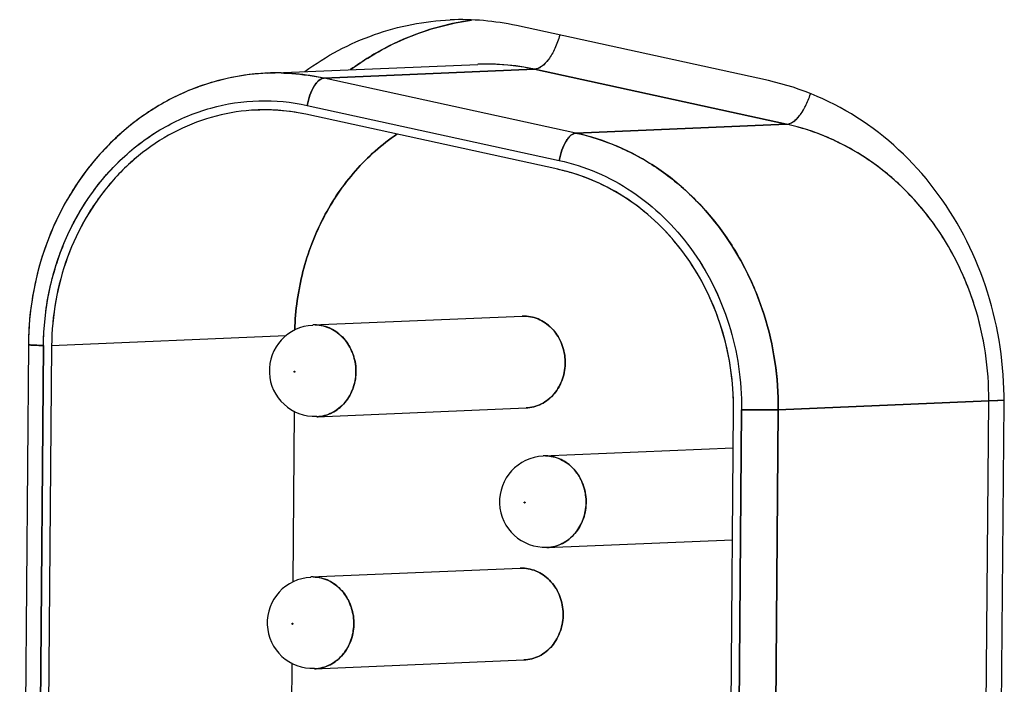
# Model space of a CAD drawing. Header units: millimetres. Extents: x 0 to 1750, y -1720 to 477.
# Tile 205 of 256: x 936.1 to 946.92, y -879.48 to -872.17. Entities that reach past the tile are written whole.
import ezdxf

# ---------------------------------------------------------------- set-up
doc = ezdxf.new("R2010")
doc.units = ezdxf.units.MM
doc.header["$LTSCALE"] = 92.51
for name, color, linetype in [('101305731_14DXF_CONTINUOUS_LINE', 7, 'CONTINUOUS'), ('101305731_DXF_CONTINUOUS_LINE', 7, 'CONTINUOUS'), ('DE-11-072043DXF_CONTINUOUS_LINE', 7, 'CONTINUOUS')]:
    doc.layers.add(name, color=color, linetype=linetype)

msp = doc.modelspace()

# ---------------------------------------------------------------- linework, layer by layer
at = {"layer": '101305731_14DXF_CONTINUOUS_LINE'}
for p, q in [((938.818, -872.761), (941.131, -872.664)), ((941.755, -872.718), (939.443, -872.815)), ((941.755, -872.718), (944.523, -873.322)), ((942.211, -873.419), (939.443, -872.815)), ((938.702, -873.166), (938.701, -873.166)), ((938.702, -873.166), (938.701, -873.166)), ((938.903, -873.167), (938.899, -873.167)), ((938.903, -873.167), (938.899, -873.167)), ((939.259, -873.115), (942.027, -873.719)), ((942.011, -873.817), (939.243, -873.213)), ((942.211, -873.419), (944.523, -873.322)), ((939.321, -875.527), (941.62, -875.43)), ((939.023, -875.647), (936.451, -875.755)), ((936.195, -875.745), (936.1, -887.301)), ((936.361, -875.753), (936.266, -887.309)), ((936.451, -875.755), (936.355, -887.311)), ((939.115, -876.044), (939.114, -876.043)), ((939.118, -876.036), (939.12, -876.037)), ((939.12, -876.037), (939.121, -876.037)), ((939.121, -876.037), (939.122, -876.038)), ((946.745, -876.362), (944.433, -876.459)), ((946.659, -886.825), (946.745, -876.362)), ((939.114, -876.476), (939.099, -878.352)), ((939.363, -876.536), (941.662, -876.439)), ((943.855, -886.92), (943.941, -876.457)), ((943.944, -886.922), (944.03, -876.459)), ((944.433, -876.459), (944.346, -886.922)), ((941.849, -876.964), (943.937, -876.876)), ((941.644, -877.481), (941.643, -877.48)), ((941.647, -877.473), (941.649, -877.474)), ((941.649, -877.474), (941.65, -877.475)), ((941.65, -877.475), (941.651, -877.476)), ((941.892, -877.973), (943.929, -877.888)), ((939.298, -878.296), (941.597, -878.199)), ((939.092, -878.813), (939.092, -878.812)), ((939.096, -878.805), (939.098, -878.806)), ((939.098, -878.806), (939.099, -878.806)), ((939.099, -878.806), (939.099, -878.807)), ((939.34, -879.305), (941.639, -879.208)), ((939.091, -879.245), (939.076, -881.121))]:
    msp.add_line(p, q, dxfattribs=at)
for centre, radius, start, end in [((941.233, -875.094), 2.433, 88.8088, 92.4041), ((938.923, -875.252), 2.493, 92.4064, 96.7582), ((938.92, -875.191), 2.433, 88.8088, 92.4041), ((938.79, -875.277), 2.112, 91.4548, 92.3783), ((938.79, -875.276), 2.112, 88.8084, 91.4548), ((938.789, -875.279), 2.115, 87.0239, 88.8076), ((941.549, -875.934), 2.166, 73.5095, 77.6827), ((941.637, -875.834), 0.404, 88.8096, 92.4072), ((939.553, -875.772), 3.358, 175.9201, 179.5276), ((939.342, -876.031), 0.5, 92.4045, 272.4045), ((939.338, -875.931), 0.404, 91.8598, 92.4066), ((939.338, -875.93), 0.404, 88.8091, 91.8603), ((940.988, -876.433), 2.953, 359.5287, 2.9369), ((941.871, -877.469), 0.5, 92.4045, 272.4045), ((941.866, -877.368), 0.404, 91.8598, 92.4066), ((941.866, -877.368), 0.404, 88.8091, 91.8603), ((941.614, -878.603), 0.404, 88.8096, 92.4072), ((939.319, -878.8), 0.5, 92.4045, 272.4045), ((939.315, -878.7), 0.404, 91.8598, 92.4066), ((939.315, -878.699), 0.404, 88.8091, 91.8603)]:
    msp.add_arc(centre, radius, start, end, dxfattribs=at)
for points, knots in [([(941.052, -872.181), (941.014, -872.186), (940.862, -872.211), (940.712, -872.248), (940.602, -872.283)], [0, 0, 0, 0, 0.249596, 1, 1, 1, 1]), ([(940.602, -872.283), (940.448, -872.331), (940.145, -872.454), (939.867, -872.626), (939.734, -872.722)], [0, 0, 0, 0, 0.496816, 1, 1, 1, 1]), ([(942.032, -872.343), (942.018, -872.393), (941.984, -872.486), (941.927, -872.59), (941.873, -872.654), (941.835, -872.689), (941.795, -872.711), (941.768, -872.717), (941.755, -872.718)], [0, 0, 0, 0, 0.321927, 0.60472, 0.72543, 0.830669, 0.921152, 1, 1, 1, 1]), ([(941.755, -872.718), (941.716, -872.71), (941.561, -872.679), (941.402, -872.664), (941.283, -872.662)], [0, 0, 0, 0, 0.250776, 1, 1, 1, 1]), ([(938.63, -872.776), (938.472, -872.795), (938.158, -872.863), (937.713, -873.052), (937.306, -873.324), (936.949, -873.667), (936.651, -874.073), (936.422, -874.528), (936.267, -875.019), (936.216, -875.361), (936.204, -875.533)], [0, 0, 0, 0, 0.119931, 0.240745, 0.362962, 0.486934, 0.612807, 0.7405, 0.86972, 1, 1, 1, 1]), ([(938.971, -872.759), (939.011, -872.76), (939.169, -872.767), (939.327, -872.79), (939.443, -872.815)], [0, 0, 0, 0, 0.249625, 1, 1, 1, 1]), ([(939.443, -872.815), (939.423, -872.816), (939.391, -872.834), (939.358, -872.869), (939.321, -872.922), (939.284, -873.004), (939.266, -873.077), (939.259, -873.115)], [0, 0, 0, 0, 0.1634, 0.270507, 0.394722, 0.683738, 1, 1, 1, 1]), ([(936.361, -875.753), (936.363, -875.554), (936.394, -875.257), (936.494, -874.874), (936.629, -874.509), (936.862, -874.088), (937.176, -873.729), (937.465, -873.494), (937.772, -873.298), (938.192, -873.124), (938.727, -873.043), (939.085, -873.077), (939.259, -873.115)], [0, 0, 0, 0, 0.132673, 0.198589, 0.263994, 0.392688, 0.518398, 0.580217, 0.641346, 0.761725, 0.880822, 1, 1, 1, 1]), ([(944.523, -873.322), (944.535, -873.322), (944.56, -873.316), (944.597, -873.297), (944.633, -873.267), (944.683, -873.21), (944.739, -873.118), (944.772, -873.035), (944.787, -872.989)], [0, 0, 0, 0, 0.080456, 0.171724, 0.27683, 0.396712, 0.677413, 1, 1, 1, 1]), ([(938.701, -873.166), (938.552, -873.172), (938.254, -873.217), (937.828, -873.377), (937.438, -873.623), (937.097, -873.948), (936.819, -874.338), (936.612, -874.78), (936.483, -875.258), (936.452, -875.589), (936.451, -875.755)], [0, 0, 0, 0, 0.118302, 0.237627, 0.358833, 0.482479, 0.608756, 0.737483, 0.86815, 1, 1, 1, 1]), ([(939.243, -873.213), (939.215, -873.207), (939.103, -873.185), (938.989, -873.172), (938.903, -873.167)], [0, 0, 0, 0, 0.250658, 1, 1, 1, 1]), ([(946.745, -876.362), (946.747, -876.185), (946.722, -875.832), (946.604, -875.316), (946.407, -874.831), (946.139, -874.389), (945.806, -874.005), (945.418, -873.691), (944.988, -873.456), (944.679, -873.356), (944.523, -873.322)], [0, 0, 0, 0, 0.130397, 0.260259, 0.388856, 0.515588, 0.640059, 0.762136, 0.881969, 1, 1, 1, 1]), ([(939.122, -875.582), (939.128, -875.367), (939.188, -874.939), (939.378, -874.436), (939.594, -874.075), (939.784, -873.83), (940, -873.612), (940.16, -873.488), (940.243, -873.431)], [0, 0, 0, 0, 0.257314, 0.510748, 0.635539, 0.758692, 0.88016, 1, 1, 1, 1]), ([(942.027, -873.719), (942.034, -873.681), (942.052, -873.608), (942.089, -873.526), (942.126, -873.473), (942.159, -873.438), (942.191, -873.42), (942.211, -873.419)], [0, 0, 0, 0, 0.316262, 0.605278, 0.729493, 0.8366, 1, 1, 1, 1]), ([(942.211, -873.419), (942.367, -873.453), (942.676, -873.553), (943.106, -873.788), (943.493, -874.102), (943.826, -874.486), (944.095, -874.928), (944.291, -875.413), (944.41, -875.929), (944.434, -876.282), (944.433, -876.459)], [0, 0, 0, 0, 0.118031, 0.237864, 0.359941, 0.484412, 0.611144, 0.739741, 0.869603, 1, 1, 1, 1]), ([(942.027, -873.719), (942.168, -873.75), (942.447, -873.84), (942.834, -874.052), (943.183, -874.335), (943.484, -874.681), (943.726, -875.079), (943.903, -875.517), (944.009, -875.981), (944.032, -876.3), (944.03, -876.459)], [0, 0, 0, 0, 0.118031, 0.237864, 0.359941, 0.484413, 0.611144, 0.739741, 0.869603, 1, 1, 1, 1]), ([(943.937, -876.281), (943.93, -876.143), (943.896, -875.867), (943.788, -875.467), (943.625, -875.089), (943.412, -874.745), (943.152, -874.441), (942.854, -874.186), (942.523, -873.986), (942.285, -873.892), (942.164, -873.857)], [0, 0, 0, 0, 0.1302, 0.259717, 0.387974, 0.5145, 0.638981, 0.761294, 0.881531, 1, 1, 1, 1]), ([(941.662, -876.439), (941.691, -876.438), (941.749, -876.429), (941.832, -876.398), (941.908, -876.349), (941.996, -876.263), (942.074, -876.122), (942.104, -875.93), (942.067, -875.738), (941.985, -875.599), (941.894, -875.515), (941.817, -875.468), (941.733, -875.438), (941.674, -875.431), (941.645, -875.43)], [0, 0, 0, 0, 0.059099, 0.118721, 0.179313, 0.241158, 0.368208, 0.498976, 0.630022, 0.75777, 0.820004, 0.88094, 0.940804, 1, 1, 1, 1]), ([(939.346, -875.527), (939.375, -875.527), (939.434, -875.535), (939.518, -875.565), (939.595, -875.612), (939.686, -875.696), (939.768, -875.835), (939.805, -876.026), (939.775, -876.219), (939.697, -876.359), (939.609, -876.445), (939.533, -876.494), (939.45, -876.526), (939.392, -876.535), (939.363, -876.536)], [0, 0, 0, 0, 0.059196, 0.119059, 0.179996, 0.24223, 0.369977, 0.501024, 0.631792, 0.758842, 0.820687, 0.881279, 0.940901, 1, 1, 1, 1]), ([(936.361, -875.753), (936.347, -875.752), (936.32, -875.752), (936.285, -875.751), (936.257, -875.75), (936.24, -875.749), (936.226, -875.748), (936.216, -875.747), (936.206, -875.747), (936.199, -875.746), (936.195, -875.745)], [0, 0, 0, 0, 0.250032, 0.500056, 0.625071, 0.750135, 0.812577, 0.87503, 0.937768, 1, 1, 1, 1]), ([(939.115, -876.038), (939.115, -876.038), (939.116, -876.036), (939.117, -876.036), (939.118, -876.036)], [0, 0, 0, 0, 0.261871, 1, 1, 1, 1]), ([(939.122, -876.043), (939.122, -876.044), (939.121, -876.045), (939.119, -876.046), (939.118, -876.046)], [0, 0, 0, 0, 0.262021, 1, 1, 1, 1]), ([(946.912, -876.358), (946.88, -876.358), (946.824, -876.359), (946.769, -876.361), (946.745, -876.362)], [0, 0, 0, 0, 0.573255, 1, 1, 1, 1]), ([(944.433, -876.459), (944.409, -876.46), (944.351, -876.461), (944.217, -876.461), (944.107, -876.46), (944.03, -876.459)], [0, 0, 0, 0, 0.178361, 0.431005, 1, 1, 1, 1]), ([(941.875, -876.964), (941.904, -876.965), (941.962, -876.972), (942.046, -877.002), (942.123, -877.049), (942.214, -877.133), (942.297, -877.272), (942.333, -877.464), (942.304, -877.656), (942.225, -877.797), (942.137, -877.883), (942.062, -877.932), (941.979, -877.963), (941.921, -877.972), (941.892, -877.973)], [0, 0, 0, 0, 0.059196, 0.119059, 0.179996, 0.24223, 0.369977, 0.501024, 0.631792, 0.758842, 0.820687, 0.881279, 0.940901, 1, 1, 1, 1]), ([(941.643, -877.475), (941.643, -877.475), (941.644, -877.474), (941.646, -877.473), (941.647, -877.473)], [0, 0, 0, 0, 0.261871, 1, 1, 1, 1]), ([(941.651, -877.481), (941.65, -877.481), (941.65, -877.482), (941.648, -877.483), (941.647, -877.483)], [0, 0, 0, 0, 0.262021, 1, 1, 1, 1]), ([(941.639, -879.208), (941.668, -879.207), (941.726, -879.198), (941.809, -879.167), (941.885, -879.118), (941.973, -879.032), (942.051, -878.891), (942.081, -878.699), (942.045, -878.507), (941.962, -878.368), (941.871, -878.284), (941.794, -878.237), (941.71, -878.207), (941.651, -878.2), (941.622, -878.199)], [0, 0, 0, 0, 0.059099, 0.118721, 0.179313, 0.241158, 0.368208, 0.498976, 0.630022, 0.75777, 0.820004, 0.88094, 0.940804, 1, 1, 1, 1]), ([(939.323, -878.296), (939.352, -878.296), (939.411, -878.304), (939.495, -878.334), (939.572, -878.381), (939.663, -878.465), (939.746, -878.604), (939.782, -878.795), (939.752, -878.988), (939.674, -879.128), (939.586, -879.214), (939.51, -879.263), (939.427, -879.295), (939.369, -879.304), (939.34, -879.305)], [0, 0, 0, 0, 0.059196, 0.119059, 0.179996, 0.24223, 0.369977, 0.501024, 0.631792, 0.758842, 0.820687, 0.881279, 0.940901, 1, 1, 1, 1]), ([(939.092, -878.807), (939.092, -878.807), (939.093, -878.805), (939.094, -878.805), (939.096, -878.805)], [0, 0, 0, 0, 0.261871, 1, 1, 1, 1]), ([(939.099, -878.812), (939.099, -878.813), (939.098, -878.814), (939.097, -878.815), (939.095, -878.815)], [0, 0, 0, 0, 0.262021, 1, 1, 1, 1])]:
    msp.add_open_spline(points, degree=3, knots=knots, dxfattribs=at)
for points in [[(939.114, -876.043), (939.114, -876.042), (939.114, -876.04), (939.115, -876.038)], [(939.118, -876.046), (939.117, -876.045), (939.116, -876.045), (939.115, -876.044)], [(939.122, -876.038), (939.123, -876.04), (939.123, -876.042), (939.122, -876.043)], [(941.643, -877.48), (941.642, -877.479), (941.642, -877.477), (941.643, -877.475)], [(941.647, -877.483), (941.646, -877.483), (941.644, -877.482), (941.644, -877.481)], [(941.651, -877.476), (941.652, -877.477), (941.651, -877.479), (941.651, -877.481)], [(939.092, -878.812), (939.091, -878.811), (939.091, -878.809), (939.092, -878.807)], [(939.095, -878.815), (939.094, -878.814), (939.093, -878.814), (939.092, -878.813)], [(939.099, -878.807), (939.1, -878.809), (939.1, -878.811), (939.099, -878.812)]]:
    msp.add_open_spline(points, degree=3, dxfattribs=at)
at = {"layer": '101305731_DXF_CONTINUOUS_LINE'}
for p, q in [((938.818, -872.761), (941.131, -872.664)), ((939.443, -872.815), (941.755, -872.718)), ((941.283, -872.662), (941.131, -872.664)), ((944.523, -873.322), (941.755, -872.718)), ((942.211, -873.419), (939.443, -872.815)), ((939.259, -873.115), (942.027, -873.719)), ((942.011, -873.817), (939.243, -873.213)), ((944.523, -873.322), (942.211, -873.419)), ((939.321, -875.527), (941.62, -875.43)), ((941.62, -875.43), (941.645, -875.43)), ((939.346, -875.527), (939.321, -875.527)), ((939.024, -875.647), (936.451, -875.755)), ((936.195, -875.745), (936.1, -887.301)), ((936.266, -887.309), (936.361, -875.753)), ((936.451, -875.755), (936.355, -887.311)), ((944.433, -876.459), (946.745, -876.362)), ((946.659, -886.825), (946.745, -876.362)), ((946.772, -876.361), (946.745, -876.362)), ((939.114, -876.476), (939.099, -878.352)), ((939.363, -876.536), (941.662, -876.439)), ((943.855, -886.92), (943.941, -876.457)), ((944.03, -876.459), (943.944, -886.922)), ((944.346, -886.922), (944.433, -876.459)), ((941.849, -876.964), (943.937, -876.876)), ((941.875, -876.964), (941.849, -876.964)), ((941.892, -877.973), (943.929, -877.888)), ((939.298, -878.296), (941.597, -878.199)), ((941.597, -878.199), (941.622, -878.199)), ((939.323, -878.296), (939.298, -878.296)), ((939.34, -879.305), (941.639, -879.208)), ((939.091, -879.245), (939.076, -881.121))]:
    msp.add_line(p, q, dxfattribs=at)
for centre, radius, start, end in [((941.231, -875.119), 2.457, 77.6844, 88.7779), ((938.919, -875.216), 2.457, 77.696, 92.3481), ((938.789, -875.266), 2.102, 91.4466, 92.4007), ((938.789, -875.274), 2.109, 88.7954, 91.4449), ((938.789, -875.284), 2.12, 86.9671, 88.7961), ((938.788, -875.301), 2.137, 77.6916, 86.9557), ((939.342, -876.031), 0.5, 92.4045, 272.4045), ((939.337, -875.931), 0.404, 80.8717, 88.7765), ((939.346, -876.132), 0.405, 272.4251, 274.5905), ((939.346, -876.129), 0.407, 274.5948, 280.4398), ((941.871, -877.469), 0.5, 92.4045, 272.4045), ((941.866, -877.368), 0.404, 80.8717, 88.7765), ((941.875, -877.569), 0.405, 272.4251, 274.5905), ((941.874, -877.566), 0.407, 274.5948, 280.4398), ((939.319, -878.8), 0.5, 92.4045, 272.4045), ((939.315, -878.7), 0.404, 80.8717, 88.7765), ((939.323, -878.901), 0.405, 272.4251, 274.5905), ((939.323, -878.898), 0.407, 274.5948, 280.4398)]:
    msp.add_arc(centre, radius, start, end, dxfattribs=at)
for points, knots in [([(939.735, -872.722), (939.931, -872.579), (940.356, -872.339), (940.827, -872.212), (941.064, -872.179)], [0, 0, 0, 0, 0.503969, 1, 1, 1, 1]), ([(942.032, -872.343), (942.018, -872.393), (941.985, -872.486), (941.918, -872.605), (941.844, -872.688), (941.782, -872.717), (941.755, -872.718)], [0, 0, 0, 0, 0.322689, 0.606112, 0.831924, 1, 1, 1, 1]), ([(938.818, -872.761), (938.644, -872.768), (938.294, -872.82), (937.796, -873.006), (937.34, -873.292), (936.809, -873.795), (936.332, -874.615), (936.198, -875.367), (936.195, -875.745)], [0, 0, 0, 0, 0.119981, 0.240757, 0.362963, 0.487081, 0.74042, 1, 1, 1, 1]), ([(939.259, -873.115), (939.266, -873.077), (939.284, -873.004), (939.327, -872.91), (939.377, -872.842), (939.423, -872.816), (939.443, -872.815)], [0, 0, 0, 0, 0.316458, 0.605601, 0.836408, 1, 1, 1, 1]), ([(936.361, -875.753), (936.365, -875.36), (936.52, -874.582), (937.081, -873.772), (937.687, -873.334), (938.192, -873.124), (938.727, -873.043), (939.085, -873.077), (939.259, -873.115)], [0, 0, 0, 0, 0.263354, 0.5171, 0.640229, 0.760983, 0.880452, 1, 1, 1, 1]), ([(944.523, -873.322), (944.548, -873.321), (944.605, -873.296), (944.675, -873.224), (944.739, -873.118), (944.772, -873.035), (944.787, -872.99)], [0, 0, 0, 0, 0.170558, 0.395324, 0.676647, 1, 1, 1, 1]), ([(938.701, -873.166), (938.552, -873.172), (938.254, -873.217), (937.828, -873.377), (937.438, -873.623), (936.981, -874.059), (936.568, -874.772), (936.453, -875.425), (936.451, -875.755)], [0, 0, 0, 0, 0.118538, 0.238103, 0.359556, 0.48345, 0.73791, 1, 1, 1, 1]), ([(946.745, -876.362), (946.748, -876.01), (946.645, -875.308), (946.179, -874.372), (945.453, -873.659), (944.837, -873.391), (944.523, -873.322)], [0, 0, 0, 0, 0.260402, 0.515792, 0.762297, 1, 1, 1, 1]), ([(940.244, -873.431), (940.077, -873.544), (939.767, -873.82), (939.415, -874.339), (939.188, -874.938), (939.128, -875.366), (939.122, -875.582)], [0, 0, 0, 0, 0.241036, 0.48876, 0.742401, 1, 1, 1, 1]), ([(942.211, -873.419), (942.191, -873.42), (942.145, -873.446), (942.095, -873.514), (942.052, -873.608), (942.034, -873.681), (942.027, -873.719)], [0, 0, 0, 0, 0.163494, 0.394121, 0.683392, 1, 1, 1, 1]), ([(944.433, -876.459), (944.436, -876.107), (944.332, -875.405), (943.866, -874.469), (943.14, -873.756), (942.524, -873.488), (942.211, -873.419)], [0, 0, 0, 0, 0.260402, 0.515792, 0.762297, 1, 1, 1, 1]), ([(943.941, -876.457), (943.943, -876.152), (943.854, -875.542), (943.449, -874.729), (942.818, -874.109), (942.283, -873.877), (942.011, -873.817)], [0, 0, 0, 0, 0.260413, 0.515817, 0.762316, 1, 1, 1, 1]), ([(942.027, -873.719), (942.168, -873.75), (942.447, -873.84), (942.834, -874.052), (943.183, -874.335), (943.586, -874.799), (943.94, -875.51), (944.032, -876.142), (944.03, -876.459)], [0, 0, 0, 0, 0.118218, 0.238257, 0.360531, 0.485208, 0.740107, 1, 1, 1, 1]), ([(941.645, -875.43), (941.703, -875.431), (941.822, -875.46), (941.969, -875.574), (942.067, -875.738), (942.104, -875.93), (942.074, -876.122), (941.982, -876.289), (941.838, -876.406), (941.72, -876.437), (941.662, -876.439)], [0, 0, 0, 0, 0.118704, 0.241562, 0.369635, 0.501012, 0.63211, 0.759483, 0.881598, 1, 1, 1, 1]), ([(939.42, -876.53), (939.472, -876.52), (939.577, -876.478), (939.7, -876.36), (939.778, -876.203), (939.803, -876.026), (939.772, -875.85), (939.688, -875.695), (939.561, -875.58), (939.455, -875.54), (939.402, -875.532)], [0, 0, 0, 0, 0.118438, 0.240829, 0.368056, 0.498499, 0.629277, 0.757345, 0.880747, 1, 1, 1, 1]), ([(936.195, -875.745), (936.195, -875.746), (936.201, -875.746), (936.208, -875.747), (936.223, -875.748), (936.242, -875.749), (936.266, -875.75), (936.306, -875.751), (936.338, -875.752), (936.361, -875.753)], [0, 0, 0, 0, 0.018401, 0.07012, 0.154914, 0.271204, 0.416957, 0.589792, 1, 1, 1, 1]), ([(939.118, -876.036), (939.116, -876.036), (939.112, -876.041), (939.116, -876.045), (939.118, -876.046)], [0, 0, 0, 0, 0.496918, 1, 1, 1, 1]), ([(939.118, -876.046), (939.12, -876.045), (939.125, -876.041), (939.121, -876.036), (939.118, -876.036)], [0, 0, 0, 0, 0.496918, 1, 1, 1, 1]), ([(946.911, -876.358), (946.898, -876.358), (946.852, -876.359), (946.805, -876.36), (946.772, -876.361)], [0, 0, 0, 0, 0.287144, 1, 1, 1, 1]), ([(944.03, -876.459), (944.107, -876.46), (944.241, -876.461), (944.375, -876.461), (944.433, -876.459)], [0, 0, 0, 0, 0.568855, 1, 1, 1, 1]), ([(941.948, -877.967), (942.001, -877.957), (942.105, -877.915), (942.228, -877.798), (942.307, -877.641), (942.331, -877.464), (942.301, -877.287), (942.217, -877.132), (942.09, -877.017), (941.984, -876.977), (941.93, -876.969)], [0, 0, 0, 0, 0.118438, 0.240829, 0.368056, 0.498499, 0.629277, 0.757345, 0.880747, 1, 1, 1, 1]), ([(941.647, -877.473), (941.645, -877.474), (941.64, -877.478), (941.645, -877.483), (941.647, -877.483)], [0, 0, 0, 0, 0.496918, 1, 1, 1, 1]), ([(941.647, -877.483), (941.649, -877.483), (941.654, -877.478), (941.649, -877.474), (941.647, -877.473)], [0, 0, 0, 0, 0.496918, 1, 1, 1, 1]), ([(941.622, -878.199), (941.68, -878.2), (941.8, -878.229), (941.947, -878.343), (942.045, -878.507), (942.081, -878.699), (942.051, -878.891), (941.959, -879.058), (941.815, -879.175), (941.697, -879.206), (941.639, -879.208)], [0, 0, 0, 0, 0.118704, 0.241562, 0.369635, 0.501012, 0.63211, 0.759483, 0.881598, 1, 1, 1, 1]), ([(939.397, -879.299), (939.449, -879.289), (939.554, -879.247), (939.677, -879.129), (939.755, -878.972), (939.78, -878.795), (939.749, -878.619), (939.665, -878.464), (939.538, -878.349), (939.432, -878.309), (939.379, -878.301)], [0, 0, 0, 0, 0.118438, 0.240829, 0.368056, 0.498499, 0.629277, 0.757345, 0.880747, 1, 1, 1, 1]), ([(939.096, -878.805), (939.093, -878.805), (939.089, -878.81), (939.093, -878.814), (939.095, -878.815)], [0, 0, 0, 0, 0.496918, 1, 1, 1, 1]), ([(939.095, -878.815), (939.098, -878.814), (939.102, -878.81), (939.098, -878.805), (939.096, -878.805)], [0, 0, 0, 0, 0.496918, 1, 1, 1, 1])]:
    msp.add_open_spline(points, degree=3, knots=knots, dxfattribs=at)
at = {"layer": 'DE-11-072043DXF_CONTINUOUS_LINE'}
for p, q in [((944.325, -872.843), (941.557, -872.239)), ((946.826, -886.846), (946.913, -876.383))]:
    msp.add_line(p, q, dxfattribs=at)
msp.add_arc((940.947, -875.039), 2.866, 77.7143, 92.3434, dxfattribs=at)
for points, knots in [([(939.233, -872.742), (939.465, -872.572), (939.977, -872.299), (940.547, -872.188), (940.83, -872.176)], [0, 0, 0, 0, 0.504056, 1, 1, 1, 1]), ([(946.913, -876.383), (946.916, -875.973), (946.796, -875.156), (946.253, -874.065), (945.407, -873.235), (944.69, -872.923), (944.325, -872.843)], [0, 0, 0, 0, 0.260433, 0.515815, 0.762297, 1, 1, 1, 1])]:
    msp.add_open_spline(points, degree=3, knots=knots, dxfattribs=at)

doc.saveas('drawing.dxf')
